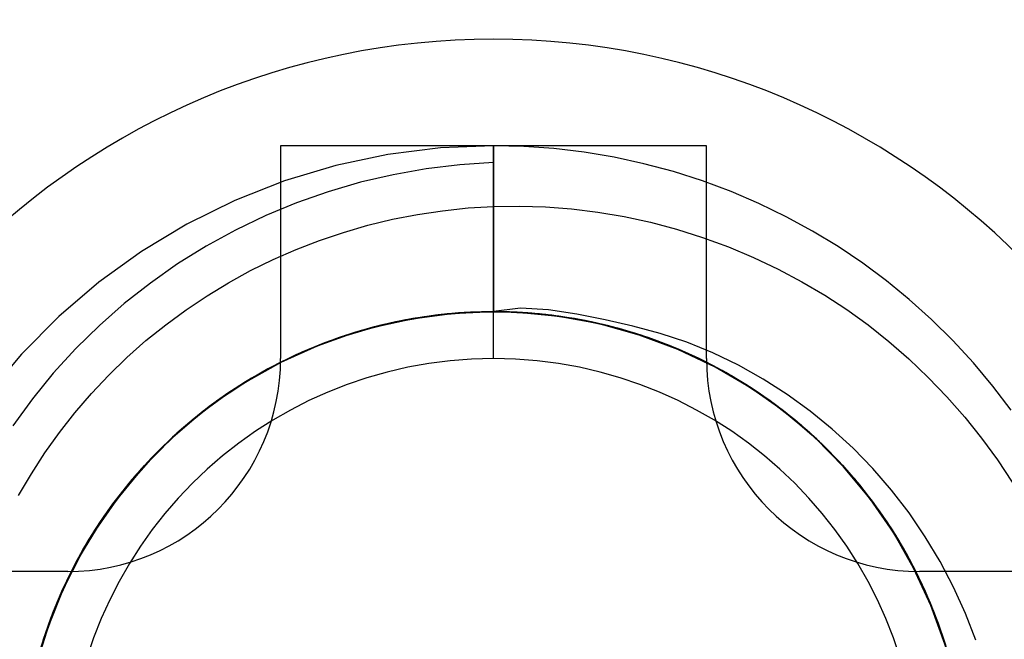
# Model space of a CAD drawing. Header units: millimetres. Extents: x -93 to 0, y 0 to 191.
# Tile 99 of 150: x -85.51 to -83.2, y 180.84 to 182.3. Entities that reach past the tile are written whole.
import ezdxf

# ---------------------------------------------------------------- set-up
doc = ezdxf.new("R2010")
doc.units = ezdxf.units.MM
doc.layers.add('MAIN-1', color=7, linetype='Continuous')
doc.layers.add('MAIN-2', color=7, linetype='Continuous')

msp = doc.modelspace()

# ---------------------------------------------------------------- linework, layer by layer
at = {"layer": 'MAIN-1'}
for start, end in [(90, 270), (270, 90)]:
    msp.add_arc((-84.4005, 180.5), 1.75, start, end, dxfattribs=at)
at = {"layer": 'MAIN-2'}
for p, q in [((-84.4005, 182.25), (-84.4005, 182.25)), ((-83.9005, 182), (-84.9005, 182)), ((-84.9005, 182), (-84.9005, 182)), ((-84.9005, 182), (-84.9005, 181.5)), ((-84.4005, 182), (-84.5249, 181.9948)), ((-84.4005, 182), (-84.4005, 182)), ((-84.4005, 182), (-84.4005, 182)), ((-84.4005, 182), (-84.4005, 182)), ((-84.4005, 182), (-84.4005, 182)), ((-84.4005, 182), (-84.4005, 181.9603)), ((-84.4005, 181.6103), (-84.4005, 182)), ((-84.4005, 182), (-84.4005, 181.6102)), ((-84.4005, 182), (-84.4005, 181.6103)), ((-84.4005, 182), (-84.4005, 181.6103)), ((-84.4005, 182), (-84.4005, 182)), ((-84.4005, 182), (-84.4005, 182)), ((-84.4005, 182), (-84.4005, 181.61)), ((-84.4005, 182), (-84.4005, 182)), ((-84.4005, 182), (-84.4005, 182)), ((-84.3295, 181.9983), (-84.4005, 182)), ((-84.4005, 181.61), (-84.4005, 182)), ((-84.4005, 181.6103), (-84.4005, 182)), ((-84.4005, 182), (-84.4005, 182)), ((-84.4005, 182), (-84.4005, 182)), ((-84.4005, 181.6102), (-84.4005, 182)), ((-84.4005, 182), (-84.4005, 182)), ((-84.4005, 182), (-84.4005, 182)), ((-84.4005, 182), (-84.4005, 182)), ((-84.4005, 182), (-84.4005, 182)), ((-84.4005, 182), (-84.4005, 182)), ((-84.4005, 182), (-84.4005, 182)), ((-84.2586, 181.9933), (-84.3295, 181.9983)), ((-83.9005, 181.5), (-83.9005, 182)), ((-83.9005, 182), (-83.9005, 182)), ((-84.6487, 181.9793), (-84.7712, 181.9535)), ((-84.5249, 181.9948), (-84.6487, 181.9793)), ((-84.1878, 181.9848), (-84.2586, 181.9933)), ((-84.1174, 181.973), (-84.1878, 181.9848)), ((-84.0475, 181.9579), (-84.1174, 181.973)), ((-84.7712, 181.9535), (-84.8913, 181.9174)), ((-84.4798, 181.9551), (-84.5585, 181.9456)), ((-84.4005, 181.9603), (-84.4798, 181.9551)), ((-83.9782, 181.9393), (-84.0475, 181.9579)), ((-84.6364, 181.9319), (-84.7132, 181.9141)), ((-84.5585, 181.9456), (-84.6364, 181.9319)), ((-83.91, 181.9175), (-83.9782, 181.9393)), ((-84.8913, 181.9174), (-85.0081, 181.8714)), ((-84.7132, 181.9141), (-84.7888, 181.8921)), ((-83.8429, 181.8925), (-83.91, 181.9175)), ((-84.7888, 181.8921), (-84.8629, 181.8661)), ((-83.7773, 181.8643), (-83.8429, 181.8925)), ((-85.0081, 181.8714), (-85.1204, 181.8159)), ((-84.8629, 181.8661), (-84.9356, 181.8359)), ((-84.4605, 181.8538), (-84.4005, 181.8573)), ((-84.4005, 181.8573), (-84.3399, 181.8582)), ((-84.4005, 181.5), (-84.4005, 181.8573)), ((-84.3399, 181.8582), (-84.2789, 181.8563)), ((-83.7133, 181.8332), (-83.7773, 181.8643)), ((-84.9356, 181.8359), (-85.0067, 181.8018)), ((-84.638, 181.8272), (-84.5794, 181.8387)), ((-84.5794, 181.8387), (-84.5202, 181.8475)), ((-84.5202, 181.8475), (-84.4605, 181.8538)), ((-84.2789, 181.8563), (-84.2174, 181.8516)), ((-84.2174, 181.8516), (-84.1557, 181.8441)), ((-84.1557, 181.8441), (-84.0939, 181.8336)), ((-84.0939, 181.8336), (-84.0322, 181.8203)), ((-85.1204, 181.8159), (-85.2269, 181.7519)), ((-84.753, 181.7966), (-84.6959, 181.8131)), ((-84.6959, 181.8131), (-84.638, 181.8272)), ((-84.0322, 181.8203), (-83.9707, 181.804)), ((-83.6513, 181.7994), (-83.7133, 181.8332)), ((-85.0067, 181.8018), (-85.0757, 181.7639)), ((-84.8092, 181.7776), (-84.753, 181.7966)), ((-83.9707, 181.804), (-83.9096, 181.7847)), ((-83.5914, 181.7631), (-83.6513, 181.7994)), ((-84.8643, 181.7563), (-84.8092, 181.7776)), ((-83.9096, 181.7847), (-83.8492, 181.7625)), ((-85.2269, 181.7519), (-85.3273, 181.6795)), ((-85.0757, 181.7639), (-85.1424, 181.7224)), ((-84.9182, 181.7326), (-84.8643, 181.7563)), ((-83.8492, 181.7625), (-83.79, 181.7376)), ((-83.5337, 181.7244), (-83.5914, 181.7631)), ((-85.1424, 181.7224), (-85.2064, 181.6776)), ((-84.9709, 181.7067), (-84.9182, 181.7326)), ((-83.79, 181.7376), (-83.7322, 181.7102)), ((-83.4781, 181.6831), (-83.5337, 181.7244)), ((-85.0225, 181.6784), (-84.9709, 181.7067)), ((-83.7322, 181.7102), (-83.6765, 181.6807)), ((-85.3273, 181.6795), (-85.4215, 181.5989)), ((-85.2064, 181.6776), (-85.2677, 181.6294)), ((-85.073, 181.6478), (-85.0225, 181.6784)), ((-83.6765, 181.6807), (-83.6229, 181.649)), ((-83.4245, 181.6391), (-83.4781, 181.6831)), ((-83.6229, 181.649), (-83.5713, 181.6152)), ((-85.2677, 181.6294), (-85.3261, 181.578)), ((-85.1223, 181.6148), (-85.073, 181.6478)), ((-83.3725, 181.5922), (-83.4245, 181.6391)), ((-85.1703, 181.5796), (-85.1223, 181.6148)), ((-84.5305, 181.6026), (-84.5982, 181.5925)), ((-84.4975, 181.6055), (-84.5916, 181.5929)), ((-84.5213, 181.6036), (-84.5899, 181.5939)), ((-84.5137, 181.6044), (-84.5823, 181.5953)), ((-84.5773, 181.5961), (-84.5232, 181.6034)), ((-84.5232, 181.6034), (-84.5773, 181.5961)), ((-84.5636, 181.5982), (-84.5094, 181.6049)), ((-84.5094, 181.6049), (-84.5636, 181.5982)), ((-84.5504, 181.6001), (-84.496, 181.6061)), ((-84.496, 181.6061), (-84.5504, 181.6001)), ((-84.4696, 181.6081), (-84.5386, 181.6016)), ((-84.442, 181.6095), (-84.5384, 181.6015)), ((-84.5369, 181.6018), (-84.4828, 181.6072)), ((-84.4828, 181.6072), (-84.5369, 181.6018)), ((-84.4621, 181.6085), (-84.5305, 181.6026)), ((-84.5232, 181.6034), (-84.4687, 181.6081)), ((-84.4687, 181.6081), (-84.5232, 181.6034)), ((-84.4527, 181.6091), (-84.5213, 181.6036)), ((-84.4446, 181.6093), (-84.5137, 181.6044)), ((-84.5094, 181.6049), (-84.455, 181.6089)), ((-84.455, 181.6089), (-84.5094, 181.6049)), ((-84.4005, 181.61), (-84.4975, 181.6055)), ((-84.496, 181.6061), (-84.4415, 181.6095)), ((-84.4415, 181.6095), (-84.496, 181.6061)), ((-84.4828, 181.6072), (-84.4285, 181.6099)), ((-84.4285, 181.6099), (-84.4828, 181.6072)), ((-84.4005, 181.6102), (-84.4696, 181.6081)), ((-84.4687, 181.6081), (-84.4141, 181.6102)), ((-84.4141, 181.6102), (-84.4687, 181.6081)), ((-84.3928, 181.6102), (-84.4621, 181.6085)), ((-84.455, 181.6089), (-84.4005, 181.6103)), ((-84.4005, 181.6103), (-84.455, 181.6089)), ((-84.3843, 181.6102), (-84.4527, 181.6091)), ((-84.3752, 181.6099), (-84.4446, 181.6093)), ((-84.3448, 181.6087), (-84.442, 181.6095)), ((-84.4415, 181.6095), (-84.3869, 181.6102)), ((-84.3869, 181.6102), (-84.4415, 181.6095)), ((-84.4285, 181.6099), (-84.3741, 181.61)), ((-84.3741, 181.6099), (-84.4285, 181.6099)), ((-84.4141, 181.6102), (-84.3595, 181.6095)), ((-84.3595, 181.6095), (-84.4141, 181.6102)), ((-84.337, 181.6184), (-84.4005, 181.6103)), ((-84.3986, 181.6105), (-84.4005, 181.6103)), ((-84.4005, 181.6102), (-84.3467, 181.6097)), ((-84.3467, 181.6088), (-84.4005, 181.61)), ((-84.3967, 181.6105), (-84.3986, 181.6105)), ((-84.3947, 181.6104), (-84.3967, 181.6105)), ((-84.3926, 181.6102), (-84.3947, 181.6104)), ((-84.3235, 181.6075), (-84.3928, 181.6102)), ((-84.3904, 181.6101), (-84.3926, 181.6102)), ((-84.388, 181.6101), (-84.3904, 181.6101)), ((-84.3854, 181.61), (-84.388, 181.6101)), ((-84.3869, 181.6102), (-84.3323, 181.6082)), ((-84.3323, 181.6081), (-84.3869, 181.6102)), ((-84.3827, 181.6101), (-84.3854, 181.61)), ((-84.3157, 181.607), (-84.3843, 181.6102)), ((-84.3798, 181.6101), (-84.3827, 181.6101)), ((-84.3767, 181.61), (-84.3798, 181.6101)), ((-84.3735, 181.61), (-84.3767, 181.61)), ((-84.3063, 181.6063), (-84.3752, 181.6099)), ((-84.3741, 181.61), (-84.3198, 181.6073)), ((-84.3198, 181.6073), (-84.3741, 181.6099)), ((-84.3701, 181.6099), (-84.3735, 181.61)), ((-84.3666, 181.6098), (-84.3701, 181.6099)), ((-84.3629, 181.6096), (-84.3666, 181.6098)), ((-84.3589, 181.6094), (-84.3629, 181.6096)), ((-84.3595, 181.6095), (-84.305, 181.6061)), ((-84.305, 181.6061), (-84.3595, 181.6095)), ((-84.3547, 181.6093), (-84.3589, 181.6094)), ((-84.3502, 181.609), (-84.3547, 181.6093)), ((-84.3454, 181.6088), (-84.3502, 181.609)), ((-84.3467, 181.6097), (-84.2929, 181.605)), ((-84.2929, 181.6049), (-84.3467, 181.6088)), ((-84.3404, 181.6085), (-84.3454, 181.6088)), ((-84.2479, 181.5993), (-84.3448, 181.6087)), ((-84.3351, 181.6082), (-84.3404, 181.6085)), ((-84.2713, 181.6148), (-84.337, 181.6184)), ((-84.3295, 181.6079), (-84.3351, 181.6082)), ((-84.3323, 181.6082), (-84.278, 181.6035)), ((-84.278, 181.6034), (-84.3323, 181.6081)), ((-84.3237, 181.6075), (-84.3295, 181.6079)), ((-84.3175, 181.6071), (-84.3237, 181.6075)), ((-84.2546, 181.6006), (-84.3235, 181.6075)), ((-84.3198, 181.6073), (-84.2657, 181.602)), ((-84.2657, 181.602), (-84.3198, 181.6073)), ((-84.311, 181.6066), (-84.3175, 181.6071)), ((-84.247, 181.5996), (-84.3157, 181.607)), ((-84.3041, 181.606), (-84.311, 181.6066)), ((-84.2382, 181.5984), (-84.3063, 181.6063)), ((-84.305, 181.6061), (-84.2507, 181.6001)), ((-84.2507, 181.6001), (-84.305, 181.6061)), ((-84.2969, 181.6054), (-84.3041, 181.606)), ((-84.2892, 181.6046), (-84.2969, 181.6054)), ((-84.2929, 181.605), (-84.2392, 181.5982)), ((-84.2392, 181.5984), (-84.2929, 181.6049)), ((-84.2811, 181.6038), (-84.2892, 181.6046)), ((-84.2726, 181.6028), (-84.2811, 181.6038)), ((-84.278, 181.6035), (-84.224, 181.5961)), ((-84.224, 181.5961), (-84.278, 181.6034)), ((-84.2636, 181.6017), (-84.2726, 181.6028)), ((-84.2049, 181.6042), (-84.2713, 181.6148)), ((-84.1388, 181.591), (-84.2049, 181.6042)), ((-83.5713, 181.6152), (-83.5213, 181.579)), ((-85.4215, 181.5989), (-85.5092, 181.5103)), ((-85.2167, 181.5422), (-85.1703, 181.5796)), ((-84.6331, 181.5852), (-84.7252, 181.561)), ((-84.6578, 181.58), (-84.7247, 181.5618)), ((-84.6497, 181.582), (-84.7159, 181.5645)), ((-84.711, 181.5659), (-84.658, 181.58)), ((-84.658, 181.58), (-84.711, 181.5659)), ((-84.697, 181.5699), (-84.6442, 181.5832)), ((-84.6442, 181.5832), (-84.697, 181.5699)), ((-84.6836, 181.5736), (-84.6309, 181.5861)), ((-84.6309, 181.5861), (-84.6836, 181.5735)), ((-84.5916, 181.5929), (-84.6819, 181.5734)), ((-84.6071, 181.5908), (-84.6744, 181.5759)), ((-84.6705, 181.5769), (-84.6173, 181.5889)), ((-84.6173, 181.5889), (-84.6705, 181.5769)), ((-84.5982, 181.5925), (-84.6654, 181.5782)), ((-84.658, 181.58), (-84.6044, 181.5914)), ((-84.6044, 181.5914), (-84.658, 181.58)), ((-84.5899, 181.5939), (-84.6578, 181.58)), ((-84.5823, 181.5953), (-84.6497, 181.582)), ((-84.6442, 181.5832), (-84.5908, 181.5938)), ((-84.5908, 181.5938), (-84.6442, 181.5832)), ((-84.5384, 181.6015), (-84.6331, 181.5852)), ((-84.6309, 181.5861), (-84.5773, 181.5961)), ((-84.5773, 181.5961), (-84.6309, 181.5861)), ((-84.6173, 181.5889), (-84.5636, 181.5982)), ((-84.5636, 181.5982), (-84.6173, 181.5889)), ((-84.5386, 181.6016), (-84.6071, 181.5908)), ((-84.6044, 181.5914), (-84.5504, 181.6001)), ((-84.5504, 181.6001), (-84.6044, 181.5914)), ((-84.5908, 181.5938), (-84.5369, 181.6018)), ((-84.5369, 181.6018), (-84.5908, 181.5938)), ((-84.2657, 181.602), (-84.2119, 181.5941)), ((-84.2119, 181.5941), (-84.2657, 181.602)), ((-84.2542, 181.6005), (-84.2636, 181.6017)), ((-84.1865, 181.5895), (-84.2546, 181.6006)), ((-84.2442, 181.5992), (-84.2542, 181.6005)), ((-84.2507, 181.6001), (-84.1967, 181.5914)), ((-84.1968, 181.5914), (-84.2507, 181.6001)), ((-84.1522, 181.5814), (-84.2479, 181.5993)), ((-84.1787, 181.5878), (-84.247, 181.5996)), ((-84.2337, 181.5976), (-84.2442, 181.5992)), ((-84.1859, 181.5893), (-84.2392, 181.5984)), ((-84.2392, 181.5982), (-84.1859, 181.5893)), ((-84.1708, 181.5862), (-84.2382, 181.5984)), ((-84.2226, 181.5959), (-84.2337, 181.5976)), ((-84.224, 181.5961), (-84.1707, 181.5862)), ((-84.1707, 181.5862), (-84.224, 181.5961)), ((-84.2108, 181.5939), (-84.2226, 181.5959)), ((-84.2119, 181.5941), (-84.1586, 181.5836)), ((-84.1586, 181.5836), (-84.2119, 181.5941)), ((-84.1984, 181.5917), (-84.2108, 181.5939)), ((-84.1854, 181.5892), (-84.1984, 181.5917)), ((-84.1433, 181.58), (-84.1968, 181.5914)), ((-84.1967, 181.5914), (-84.1433, 181.58)), ((-84.1197, 181.5742), (-84.1865, 181.5895)), ((-84.1859, 181.5893), (-84.1329, 181.5776)), ((-84.1329, 181.5775), (-84.1859, 181.5893)), ((-84.1715, 181.5864), (-84.1854, 181.5892)), ((-84.1112, 181.5719), (-84.1787, 181.5878)), ((-84.1569, 181.5832), (-84.1715, 181.5864)), ((-84.1039, 181.5699), (-84.1708, 181.5862)), ((-84.1707, 181.5862), (-84.1182, 181.5738)), ((-84.1182, 181.5738), (-84.1707, 181.5862)), ((-84.1586, 181.5836), (-84.1059, 181.5704)), ((-84.1059, 181.5704), (-84.1586, 181.5836)), ((-84.1415, 181.5796), (-84.1569, 181.5832)), ((-84.0586, 181.5554), (-84.1522, 181.5814)), ((-84.1433, 181.58), (-84.0905, 181.5661)), ((-84.0905, 181.5661), (-84.1433, 181.58)), ((-84.1251, 181.5756), (-84.1415, 181.5796)), ((-84.0736, 181.5764), (-84.1388, 181.591)), ((-83.3222, 181.5424), (-83.3725, 181.5922)), ((-85.3261, 181.578), (-85.3817, 181.5234)), ((-84.7252, 181.561), (-84.8144, 181.5293)), ((-84.7404, 181.557), (-84.805, 181.534)), ((-84.732, 181.5596), (-84.7975, 181.5368)), ((-84.7247, 181.5618), (-84.7899, 181.5397)), ((-84.7863, 181.5411), (-84.7354, 181.5585)), ((-84.7354, 181.5585), (-84.7863, 181.5411)), ((-84.7159, 181.5645), (-84.7812, 181.5429)), ((-84.7748, 181.5453), (-84.7231, 181.5624)), ((-84.7231, 181.5624), (-84.7748, 181.5453)), ((-84.6819, 181.5734), (-84.7685, 181.5471)), ((-84.7632, 181.5493), (-84.711, 181.5659)), ((-84.711, 181.5659), (-84.7632, 181.5493)), ((-84.7491, 181.5541), (-84.697, 181.5699)), ((-84.697, 181.5699), (-84.7491, 181.5541)), ((-84.6744, 181.5759), (-84.7404, 181.557)), ((-84.7354, 181.5585), (-84.6836, 181.5736)), ((-84.6836, 181.5735), (-84.7354, 181.5585)), ((-84.6654, 181.5782), (-84.732, 181.5596)), ((-84.7231, 181.5624), (-84.6705, 181.5769)), ((-84.6705, 181.5769), (-84.7231, 181.5624)), ((-84.1329, 181.5776), (-84.0805, 181.5632)), ((-84.0805, 181.5632), (-84.1329, 181.5775)), ((-84.1079, 181.571), (-84.1251, 181.5756)), ((-84.054, 181.5548), (-84.1197, 181.5742)), ((-84.1182, 181.5738), (-84.0667, 181.5589)), ((-84.0667, 181.5589), (-84.1182, 181.5738)), ((-84.0451, 181.5518), (-84.1112, 181.5719)), ((-84.0897, 181.5659), (-84.1079, 181.571)), ((-84.1059, 181.5704), (-84.0539, 181.5548)), ((-84.054, 181.5548), (-84.1059, 181.5704)), ((-84.0378, 181.5493), (-84.1039, 181.5699)), ((-84.0905, 181.5661), (-84.0385, 181.5496)), ((-84.0385, 181.5496), (-84.0905, 181.5661)), ((-84.0705, 181.5601), (-84.0897, 181.5659)), ((-84.0805, 181.5632), (-84.0288, 181.5462)), ((-84.0288, 181.5462), (-84.0805, 181.5632)), ((-84.0095, 181.5593), (-84.0736, 181.5764)), ((-84.0502, 181.5536), (-84.0705, 181.5601)), ((-84.0667, 181.5589), (-84.0162, 181.5416)), ((-84.0162, 181.5416), (-84.0667, 181.5589)), ((-83.9466, 181.5385), (-84.0095, 181.5593)), ((-83.5213, 181.579), (-83.4727, 181.5405)), ((-85.2614, 181.5026), (-85.2167, 181.5422)), ((-84.805, 181.534), (-84.8683, 181.5069)), ((-84.7975, 181.5368), (-84.8614, 181.51)), ((-84.7899, 181.5397), (-84.8533, 181.5138)), ((-84.7685, 181.5471), (-84.8522, 181.5141)), ((-84.8507, 181.5149), (-84.8004, 181.5357)), ((-84.8004, 181.5357), (-84.8507, 181.5149)), ((-84.7812, 181.5429), (-84.8454, 181.5172)), ((-84.8361, 181.5212), (-84.7863, 181.5411)), ((-84.7863, 181.5411), (-84.8361, 181.5212)), ((-84.8256, 181.5256), (-84.7748, 181.5453)), ((-84.7748, 181.5453), (-84.8256, 181.5256)), ((-84.8145, 181.5302), (-84.7632, 181.5493)), ((-84.7632, 181.5493), (-84.8145, 181.5302)), ((-84.8004, 181.5357), (-84.7491, 181.5541)), ((-84.7491, 181.5541), (-84.8004, 181.5357)), ((-83.9677, 181.5216), (-84.0586, 181.5554)), ((-83.9892, 181.5312), (-84.054, 181.5548)), ((-84.0028, 181.5366), (-84.054, 181.5548)), ((-84.0539, 181.5548), (-84.0028, 181.5366)), ((-84.0287, 181.5462), (-84.0502, 181.5536)), ((-83.9808, 181.5279), (-84.0451, 181.5518)), ((-84.0385, 181.5496), (-83.9874, 181.5305)), ((-83.9874, 181.5305), (-84.0385, 181.5496)), ((-83.9729, 181.5246), (-84.0378, 181.5493)), ((-84.0288, 181.5462), (-83.978, 181.5267)), ((-83.978, 181.5267), (-84.0288, 181.5462)), ((-84.0061, 181.5379), (-84.0287, 181.5462)), ((-84.0162, 181.5416), (-83.9666, 181.522)), ((-83.9666, 181.522), (-84.0162, 181.5416)), ((-83.9822, 181.5284), (-84.0061, 181.5379)), ((-84.0028, 181.5366), (-83.9526, 181.5159)), ((-83.9526, 181.5159), (-84.0028, 181.5366)), ((-83.8853, 181.5135), (-83.9466, 181.5385)), ((-83.4727, 181.5405), (-83.4255, 181.4994)), ((-83.2739, 181.4901), (-83.3222, 181.5424)), ((-85.5092, 181.5103), (-85.5893, 181.4148)), ((-85.3817, 181.5234), (-85.4342, 181.4657)), ((-84.8522, 181.5141), (-84.9332, 181.4741)), ((-84.8614, 181.51), (-84.9233, 181.4795)), ((-84.8533, 181.5138), (-84.915, 181.4839)), ((-84.8454, 181.5172), (-84.9081, 181.4874)), ((-84.8144, 181.5293), (-84.9002, 181.4906)), ((-84.9, 181.4916), (-84.8507, 181.5149)), ((-84.8507, 181.5149), (-84.9, 181.4916)), ((-84.8849, 181.499), (-84.8361, 181.5212)), ((-84.8361, 181.5212), (-84.8849, 181.499)), ((-84.8754, 181.5035), (-84.8256, 181.5256)), ((-84.8256, 181.5256), (-84.8754, 181.5035)), ((-84.8646, 181.5086), (-84.8145, 181.5302)), ((-84.8145, 181.5302), (-84.8646, 181.5086)), ((-83.9256, 181.5035), (-83.9892, 181.5312)), ((-83.9874, 181.5305), (-83.9375, 181.5091)), ((-83.9375, 181.5091), (-83.9874, 181.5305)), ((-83.9569, 181.5178), (-83.9822, 181.5284)), ((-83.9182, 181.5001), (-83.9808, 181.5279)), ((-83.978, 181.5267), (-83.9281, 181.5047)), ((-83.9281, 181.5047), (-83.978, 181.5267)), ((-83.9099, 181.496), (-83.9729, 181.5246)), ((-83.8803, 181.4802), (-83.9677, 181.5216)), ((-83.9666, 181.522), (-83.9181, 181.5)), ((-83.9181, 181.5), (-83.9666, 181.522)), ((-83.9302, 181.5057), (-83.9569, 181.5178)), ((-83.9526, 181.5159), (-83.9035, 181.4928)), ((-83.9035, 181.4928), (-83.9526, 181.5159)), ((-83.8255, 181.4844), (-83.8853, 181.5135)), ((-85.3042, 181.4611), (-85.2614, 181.5026)), ((-84.9002, 181.4906), (-84.9823, 181.445)), ((-84.9081, 181.4874), (-84.9687, 181.4538)), ((-84.948, 181.4659), (-84.9, 181.4916)), ((-84.9, 181.4916), (-84.948, 181.4659)), ((-84.9326, 181.4744), (-84.8849, 181.499)), ((-84.8849, 181.499), (-84.9326, 181.4744)), ((-84.8683, 181.5069), (-84.9302, 181.4757)), ((-84.924, 181.4791), (-84.8754, 181.5035)), ((-84.8754, 181.5035), (-84.9239, 181.479)), ((-84.9135, 181.4846), (-84.8646, 181.5086)), ((-84.8646, 181.5086), (-84.9135, 181.4846)), ((-84.9005, 181.5), (-84.9005, 181.5)), ((-83.9375, 181.5091), (-83.8888, 181.4853)), ((-83.8888, 181.4853), (-83.9375, 181.5091)), ((-83.9021, 181.4921), (-83.9302, 181.5057)), ((-83.9281, 181.5047), (-83.8794, 181.4803)), ((-83.8794, 181.4803), (-83.9281, 181.5047)), ((-83.8639, 181.4719), (-83.9256, 181.5035)), ((-83.8572, 181.4682), (-83.9182, 181.5001)), ((-83.9181, 181.5), (-83.8706, 181.4756)), ((-83.8706, 181.4756), (-83.9181, 181.5)), ((-83.8491, 181.4637), (-83.9099, 181.496)), ((-83.9035, 181.4928), (-83.8555, 181.4673)), ((-83.8555, 181.4673), (-83.9035, 181.4928)), ((-83.8724, 181.4765), (-83.9021, 181.4921)), ((-83.9005, 181.5), (-83.9005, 181.5)), ((-83.4255, 181.4994), (-83.3799, 181.456)), ((-83.2281, 181.4355), (-83.2739, 181.4901)), ((-85.4342, 181.4657), (-85.4835, 181.4053)), ((-84.9332, 181.4741), (-85.0117, 181.4267)), ((-84.9947, 181.4379), (-84.948, 181.4659)), ((-84.948, 181.4659), (-84.9947, 181.4379)), ((-84.9302, 181.4757), (-84.9901, 181.4407)), ((-84.9233, 181.4795), (-84.9828, 181.4453)), ((-84.9791, 181.4476), (-84.9326, 181.4744)), ((-84.9326, 181.4744), (-84.9791, 181.4476)), ((-84.915, 181.4839), (-84.9751, 181.4499)), ((-84.9711, 181.4523), (-84.924, 181.4791)), ((-84.9239, 181.479), (-84.9711, 181.4523)), ((-84.9611, 181.4583), (-84.9135, 181.4846)), ((-84.9135, 181.4846), (-84.9611, 181.4583)), ((-83.8888, 181.4853), (-83.8415, 181.4592)), ((-83.8415, 181.4592), (-83.8888, 181.4853)), ((-83.7969, 181.4316), (-83.8803, 181.4802)), ((-83.8794, 181.4803), (-83.8321, 181.4536)), ((-83.8321, 181.4536), (-83.8794, 181.4803)), ((-83.8411, 181.459), (-83.8724, 181.4765)), ((-83.8706, 181.4756), (-83.8242, 181.449)), ((-83.8242, 181.449), (-83.8706, 181.4756)), ((-83.8044, 181.4366), (-83.8639, 181.4719)), ((-83.798, 181.4325), (-83.8572, 181.4682)), ((-83.8555, 181.4673), (-83.8088, 181.4394)), ((-83.8088, 181.4394), (-83.8555, 181.4673)), ((-83.7674, 181.4516), (-83.8255, 181.4844)), ((-85.3449, 181.4178), (-85.3042, 181.4611)), ((-84.9823, 181.445), (-85.0601, 181.3927)), ((-84.9901, 181.4407), (-85.0476, 181.4022)), ((-84.9828, 181.4453), (-85.04, 181.4076)), ((-84.9751, 181.4499), (-85.0333, 181.4122)), ((-84.9687, 181.4538), (-85.0268, 181.4167)), ((-85.0242, 181.4185), (-84.9791, 181.4476)), ((-84.9791, 181.4476), (-85.0242, 181.4185)), ((-85.0168, 181.4235), (-84.9711, 181.4523)), ((-84.9711, 181.4523), (-85.0168, 181.4234)), ((-85.0071, 181.4299), (-84.9611, 181.4583)), ((-84.9611, 181.4583), (-85.0071, 181.4299)), ((-83.7907, 181.4279), (-83.8491, 181.4637)), ((-83.8415, 181.4592), (-83.7956, 181.431)), ((-83.7956, 181.431), (-83.8415, 181.4592)), ((-83.8081, 181.4389), (-83.8411, 181.459)), ((-83.8321, 181.4536), (-83.7862, 181.4248)), ((-83.7862, 181.4248), (-83.8321, 181.4536)), ((-83.8242, 181.449), (-83.7791, 181.4201)), ((-83.7791, 181.4201), (-83.8242, 181.449)), ((-83.7112, 181.4156), (-83.7674, 181.4516)), ((-83.3799, 181.456), (-83.3361, 181.4104)), ((-85.3835, 181.3729), (-85.3449, 181.4178)), ((-85.0117, 181.4267), (-85.0874, 181.3717)), ((-85.068, 181.3872), (-85.0242, 181.4185)), ((-85.0242, 181.4185), (-85.068, 181.3872)), ((-85.0609, 181.3926), (-85.0168, 181.4235)), ((-85.0168, 181.4234), (-85.0608, 181.3925)), ((-85.0516, 181.3993), (-85.0071, 181.4299)), ((-85.0071, 181.4299), (-85.0516, 181.3993)), ((-85.0399, 181.4076), (-84.9947, 181.4379)), ((-84.9947, 181.4379), (-85.0399, 181.4076)), ((-83.8088, 181.4394), (-83.7635, 181.4093)), ((-83.7635, 181.4093), (-83.8088, 181.4394)), ((-83.7734, 181.4162), (-83.8081, 181.4389)), ((-83.7475, 181.3979), (-83.8044, 181.4366)), ((-83.7409, 181.393), (-83.798, 181.4325)), ((-83.7184, 181.3759), (-83.7969, 181.4316)), ((-83.7956, 181.431), (-83.7512, 181.4007)), ((-83.7512, 181.4007), (-83.7956, 181.431)), ((-83.7346, 181.3884), (-83.7907, 181.4279)), ((-83.7862, 181.4248), (-83.7419, 181.3938)), ((-83.7419, 181.3938), (-83.7862, 181.4248)), ((-83.7791, 181.4201), (-83.7354, 181.389)), ((-83.7354, 181.389), (-83.7791, 181.4201)), ((-83.1851, 181.3791), (-83.2281, 181.4355)), ((-85.4835, 181.4053), (-85.5293, 181.3425)), ((-85.0476, 181.4022), (-85.1022, 181.3604)), ((-85.04, 181.4076), (-85.095, 181.3662)), ((-85.0945, 181.3667), (-85.0516, 181.3993)), ((-85.0516, 181.3993), (-85.0945, 181.3667)), ((-85.0333, 181.4122), (-85.089, 181.3709)), ((-85.0835, 181.3753), (-85.0399, 181.4076)), ((-85.0399, 181.4076), (-85.0835, 181.3753)), ((-85.0268, 181.4167), (-85.0823, 181.3763)), ((-83.737, 181.3902), (-83.7734, 181.4162)), ((-83.7635, 181.4093), (-83.7197, 181.377)), ((-83.7198, 181.377), (-83.7635, 181.4093)), ((-83.7512, 181.4007), (-83.7084, 181.3682)), ((-83.7084, 181.3682), (-83.7512, 181.4007)), ((-83.6934, 181.356), (-83.7475, 181.3979)), ((-83.6571, 181.3765), (-83.7112, 181.4156)), ((-83.3361, 181.4104), (-83.2943, 181.3627)), ((-85.4198, 181.3267), (-85.3835, 181.3729)), ((-85.0874, 181.3717), (-85.1591, 181.3097)), ((-85.0823, 181.3763), (-85.135, 181.3326)), ((-85.0601, 181.3927), (-85.1332, 181.3341)), ((-85.1254, 181.3409), (-85.0835, 181.3753)), ((-85.0835, 181.3753), (-85.1254, 181.3409)), ((-85.1101, 181.3539), (-85.068, 181.3872)), ((-85.068, 181.3872), (-85.1101, 181.3539)), ((-85.1032, 181.3596), (-85.0609, 181.3926)), ((-85.0608, 181.3925), (-85.1032, 181.3596)), ((-83.7419, 181.3938), (-83.6993, 181.3609)), ((-83.6993, 181.3609), (-83.7419, 181.3938)), ((-83.6865, 181.3502), (-83.7409, 181.393)), ((-83.6988, 181.3604), (-83.737, 181.3902)), ((-83.7354, 181.389), (-83.6932, 181.3558)), ((-83.6932, 181.3558), (-83.7354, 181.389)), ((-83.6807, 181.3453), (-83.7346, 181.3884)), ((-83.6777, 181.3427), (-83.7198, 181.377)), ((-83.7197, 181.377), (-83.6777, 181.3427)), ((-83.6452, 181.3136), (-83.7184, 181.3759)), ((-83.6054, 181.3345), (-83.6571, 181.3765)), ((-85.1022, 181.3604), (-85.154, 181.3155)), ((-85.1506, 181.3185), (-85.1101, 181.3539)), ((-85.1101, 181.3539), (-85.1506, 181.3185)), ((-85.095, 181.3662), (-85.1476, 181.3212)), ((-85.1439, 181.3247), (-85.1032, 181.3596)), ((-85.1032, 181.3596), (-85.1439, 181.3247)), ((-85.089, 181.3709), (-85.1419, 181.3264)), ((-85.1358, 181.3319), (-85.0945, 181.3667)), ((-85.0945, 181.3667), (-85.1358, 181.3319)), ((-83.7084, 181.3682), (-83.6671, 181.3336)), ((-83.6671, 181.3336), (-83.7084, 181.3682)), ((-83.6993, 181.3609), (-83.6583, 181.3258)), ((-83.6583, 181.3258), (-83.6993, 181.3609)), ((-83.659, 181.3264), (-83.6988, 181.3604)), ((-83.6418, 181.3105), (-83.6934, 181.356)), ((-83.6932, 181.3558), (-83.6525, 181.3205)), ((-83.6525, 181.3204), (-83.6932, 181.3558)), ((-83.6351, 181.3043), (-83.6865, 181.3502)), ((-83.2943, 181.3627), (-83.2547, 181.3131)), ((-85.4539, 181.279), (-85.4198, 181.3267)), ((-85.1332, 181.3341), (-85.2009, 181.2695)), ((-85.1419, 181.3264), (-85.1916, 181.2791)), ((-85.135, 181.3326), (-85.1853, 181.2853)), ((-85.1753, 181.2952), (-85.1358, 181.3319)), ((-85.1358, 181.3319), (-85.1753, 181.2952)), ((-85.1655, 181.3047), (-85.1254, 181.3409)), ((-85.1254, 181.3409), (-85.1655, 181.3047)), ((-83.6293, 181.2987), (-83.6807, 181.3453)), ((-83.6777, 181.3427), (-83.6373, 181.3064)), ((-83.6373, 181.3064), (-83.6777, 181.3427)), ((-83.6671, 181.3336), (-83.6274, 181.2969)), ((-83.6275, 181.2969), (-83.6671, 181.3336)), ((-83.6176, 181.2872), (-83.659, 181.3264)), ((-83.6583, 181.3258), (-83.619, 181.2887)), ((-83.6191, 181.2887), (-83.6583, 181.3258)), ((-83.5562, 181.2895), (-83.6054, 181.3345)), ((-85.1591, 181.3097), (-85.2255, 181.2416)), ((-85.2037, 181.2666), (-85.1655, 181.3047)), ((-85.1655, 181.3047), (-85.2037, 181.2666)), ((-85.154, 181.3155), (-85.2029, 181.2673)), ((-85.1476, 181.3212), (-85.1974, 181.2729)), ((-85.1893, 181.2812), (-85.1506, 181.3185)), ((-85.1506, 181.3185), (-85.1893, 181.2812)), ((-85.183, 181.2877), (-85.1439, 181.3247)), ((-85.1439, 181.3247), (-85.183, 181.2877)), ((-83.6525, 181.3205), (-83.6136, 181.2832)), ((-83.6136, 181.2832), (-83.6525, 181.3204)), ((-83.5778, 181.245), (-83.6452, 181.3136)), ((-83.5928, 181.2617), (-83.6418, 181.3105)), ((-83.6373, 181.3064), (-83.5989, 181.2682)), ((-83.5989, 181.2681), (-83.6373, 181.3064)), ((-83.5869, 181.2556), (-83.6351, 181.3043)), ((-83.2547, 181.3131), (-83.2174, 181.262)), ((-85.4858, 181.2297), (-85.4539, 181.279)), ((-85.1916, 181.2791), (-85.2381, 181.2288)), ((-85.1853, 181.2853), (-85.2328, 181.2348)), ((-85.2262, 181.2422), (-85.1893, 181.2812)), ((-85.1893, 181.2812), (-85.2262, 181.2422)), ((-85.2204, 181.2486), (-85.183, 181.2877)), ((-85.183, 181.2877), (-85.2204, 181.2486)), ((-85.2132, 181.2564), (-85.1753, 181.2952)), ((-85.1753, 181.2952), (-85.2132, 181.2564)), ((-83.581, 181.249), (-83.6293, 181.2987)), ((-83.5894, 181.2581), (-83.6275, 181.2969)), ((-83.6274, 181.2969), (-83.5894, 181.2581)), ((-83.5814, 181.2495), (-83.6191, 181.2887)), ((-83.619, 181.2887), (-83.5814, 181.2495)), ((-83.5745, 181.2419), (-83.6176, 181.2872)), ((-83.6136, 181.2832), (-83.5765, 181.2441)), ((-83.5765, 181.2441), (-83.6136, 181.2832)), ((-83.5097, 181.2417), (-83.5562, 181.2895)), ((-85.2009, 181.2695), (-85.2627, 181.1991)), ((-85.2029, 181.2673), (-85.2491, 181.2159)), ((-85.2491, 181.2158), (-85.2132, 181.2564)), ((-85.2132, 181.2564), (-85.2491, 181.2158)), ((-85.1974, 181.2729), (-85.2441, 181.2218)), ((-85.2399, 181.2267), (-85.2037, 181.2666)), ((-85.2037, 181.2666), (-85.2399, 181.2267)), ((-83.5989, 181.2682), (-83.5623, 181.2281)), ((-83.5623, 181.2281), (-83.5989, 181.2681)), ((-83.5468, 181.2098), (-83.5928, 181.2617)), ((-83.5894, 181.2581), (-83.5532, 181.2174)), ((-83.5532, 181.2174), (-83.5894, 181.2581)), ((-83.2174, 181.262), (-83.1826, 181.2097)), ((-85.2255, 181.2416), (-85.286, 181.1684)), ((-85.2328, 181.2348), (-85.277, 181.1814)), ((-85.2612, 181.2013), (-85.2262, 181.2422)), ((-85.2262, 181.2422), (-85.2612, 181.2013)), ((-85.256, 181.2076), (-85.2204, 181.2486)), ((-85.2204, 181.2486), (-85.256, 181.2076)), ((-83.5418, 181.2038), (-83.5869, 181.2556)), ((-83.5814, 181.2495), (-83.5456, 181.2083)), ((-83.5456, 181.2083), (-83.5814, 181.2495)), ((-83.536, 181.1966), (-83.581, 181.249)), ((-83.5165, 181.1707), (-83.5778, 181.245)), ((-83.5765, 181.2441), (-83.5413, 181.2032)), ((-83.5413, 181.2032), (-83.5765, 181.2441)), ((-83.5312, 181.1906), (-83.5745, 181.2419)), ((-83.466, 181.1911), (-83.5097, 181.2417)), ((-85.5156, 181.1786), (-85.4858, 181.2297)), ((-85.2491, 181.2159), (-85.2921, 181.1615)), ((-85.2441, 181.2218), (-85.2872, 181.1681)), ((-85.2831, 181.1735), (-85.2491, 181.2158)), ((-85.2491, 181.2158), (-85.2831, 181.1735)), ((-85.2381, 181.2288), (-85.2816, 181.1755)), ((-85.2742, 181.1851), (-85.2399, 181.2267)), ((-85.2399, 181.2267), (-85.2742, 181.1851)), ((-83.5623, 181.2281), (-83.5277, 181.1863)), ((-83.5277, 181.1862), (-83.5623, 181.2281)), ((-83.5532, 181.2174), (-83.519, 181.1749)), ((-83.519, 181.1749), (-83.5532, 181.2174)), ((-83.5042, 181.1551), (-83.5468, 181.2098)), ((-85.2627, 181.1991), (-85.3185, 181.1235)), ((-85.2941, 181.1589), (-85.2612, 181.2013)), ((-85.2612, 181.2013), (-85.2941, 181.1589)), ((-85.2897, 181.1647), (-85.256, 181.2076)), ((-85.256, 181.2076), (-85.2897, 181.1647)), ((-83.5456, 181.2083), (-83.5118, 181.1654)), ((-83.5118, 181.1654), (-83.5456, 181.2083)), ((-83.4998, 181.1491), (-83.5418, 181.2038)), ((-83.5413, 181.2032), (-83.5082, 181.1606)), ((-83.5082, 181.1606), (-83.5413, 181.2032)), ((-83.4945, 181.1418), (-83.536, 181.1966)), ((-83.4898, 181.1349), (-83.5312, 181.1906)), ((-83.425, 181.1378), (-83.466, 181.1911)), ((-85.286, 181.1684), (-85.3398, 181.0908)), ((-85.2872, 181.1681), (-85.3268, 181.1122)), ((-85.2816, 181.1755), (-85.322, 181.1193)), ((-85.3213, 181.1203), (-85.2897, 181.1647)), ((-85.2897, 181.1647), (-85.3212, 181.1203)), ((-85.277, 181.1814), (-85.3178, 181.1255)), ((-85.3149, 181.1297), (-85.2831, 181.1735)), ((-85.2831, 181.1735), (-85.3149, 181.1297)), ((-85.3065, 181.1418), (-85.2742, 181.1851)), ((-85.2742, 181.1851), (-85.3064, 181.1418)), ((-83.5277, 181.1863), (-83.4952, 181.1427)), ((-83.4952, 181.1427), (-83.5277, 181.1862)), ((-83.519, 181.1749), (-83.4869, 181.1308)), ((-83.4869, 181.1308), (-83.519, 181.1749)), ((-83.4618, 181.0914), (-83.5165, 181.1707)), ((-83.5118, 181.1654), (-83.4801, 181.1208)), ((-83.4801, 181.1208), (-83.5118, 181.1654)), ((-85.3366, 181.0969), (-85.3065, 181.1418)), ((-85.3064, 181.1418), (-85.3366, 181.0969)), ((-85.2921, 181.1615), (-85.3316, 181.1046)), ((-85.325, 181.1148), (-85.2941, 181.1589)), ((-85.2941, 181.1589), (-85.325, 181.1148)), ((-83.5082, 181.1606), (-83.4771, 181.1165)), ((-83.4771, 181.1165), (-83.5082, 181.1606)), ((-83.4651, 181.0982), (-83.5042, 181.1551)), ((-83.4611, 181.0917), (-83.4998, 181.1491)), ((-83.4952, 181.1427), (-83.4648, 181.0976)), ((-83.4648, 181.0976), (-83.4952, 181.1427)), ((-83.4567, 181.0847), (-83.4945, 181.1418)), ((-85.3185, 181.1235), (-85.368, 181.043)), ((-85.322, 181.1193), (-85.3588, 181.0605)), ((-85.3178, 181.1255), (-85.3548, 181.0675)), ((-85.3506, 181.0745), (-85.3213, 181.1203)), ((-85.3212, 181.1203), (-85.3506, 181.0745)), ((-85.3445, 181.0844), (-85.3149, 181.1297)), ((-85.3149, 181.1297), (-85.3445, 181.0844)), ((-83.4518, 181.0767), (-83.4898, 181.1349)), ((-83.4869, 181.1308), (-83.457, 181.0853)), ((-83.457, 181.0853), (-83.4869, 181.1308)), ((-83.4801, 181.1208), (-83.4507, 181.0749)), ((-83.4507, 181.0749), (-83.4801, 181.1208)), ((-83.3869, 181.0817), (-83.425, 181.1378)), ((-85.3316, 181.1046), (-85.3675, 181.0456)), ((-85.3646, 181.0505), (-85.3366, 181.0969)), ((-85.3366, 181.0969), (-85.3646, 181.0505)), ((-85.3268, 181.1122), (-85.3628, 181.0538)), ((-85.3537, 181.0693), (-85.325, 181.1148)), ((-85.325, 181.1148), (-85.3537, 181.0693)), ((-83.4771, 181.1165), (-83.4483, 181.0709)), ((-83.4483, 181.0709), (-83.4771, 181.1165)), ((-83.43, 181.0393), (-83.4651, 181.0982)), ((-83.4648, 181.0976), (-83.4366, 181.051)), ((-83.4367, 181.051), (-83.4648, 181.0976)), ((-85.3398, 181.0908), (-85.3867, 181.0094)), ((-85.3775, 181.0274), (-85.3506, 181.0745)), ((-85.3506, 181.0745), (-85.3775, 181.0274)), ((-85.3719, 181.0377), (-85.3445, 181.0844)), ((-85.3445, 181.0844), (-85.3719, 181.0377)), ((-83.4141, 181.0077), (-83.4618, 181.0914)), ((-83.426, 181.0318), (-83.4611, 181.0917)), ((-83.457, 181.0853), (-83.4294, 181.0383)), ((-83.4295, 181.0383), (-83.457, 181.0853)), ((-83.4223, 181.0252), (-83.4567, 181.0847)), ((-83.4179, 181.0169), (-83.4518, 181.0767)), ((-83.4507, 181.0749), (-83.4236, 181.0276)), ((-83.4236, 181.0276), (-83.4507, 181.0749)), ((-83.4483, 181.0709), (-83.4216, 181.0239)), ((-83.4217, 181.0239), (-83.4483, 181.0709)), ((-83.352, 181.0234), (-83.3869, 181.0817)), ((-85.3628, 181.0538), (-85.3953, 180.9929)), ((-85.3588, 181.0605), (-85.3919, 180.9996)), ((-85.3904, 181.0027), (-85.3646, 181.0505)), ((-85.3646, 181.0505), (-85.3904, 181.0026)), ((-85.3548, 181.0675), (-85.388, 181.0076)), ((-85.3802, 181.0224), (-85.3537, 181.0693)), ((-85.3537, 181.0693), (-85.3802, 181.0224)), ((-83.4107, 181.0029), (-83.4367, 181.051)), ((-83.4366, 181.051), (-83.4107, 181.003)), ((-85.368, 181.043), (-85.4108, 180.9584)), ((-85.4021, 180.979), (-85.3775, 181.0274)), ((-85.3775, 181.0274), (-85.4021, 180.979)), ((-85.3675, 181.0456), (-85.3993, 180.9848)), ((-85.3969, 180.9897), (-85.3719, 181.0377)), ((-85.3719, 181.0377), (-85.3969, 180.9897)), ((-83.3986, 180.9784), (-83.43, 181.0393)), ((-83.4042, 180.9901), (-83.4295, 181.0383)), ((-83.4294, 181.0383), (-83.4042, 180.9901)), ((-83.3947, 180.9701), (-83.426, 181.0318)), ((-83.4236, 181.0276), (-83.3989, 180.9792)), ((-83.3989, 180.9792), (-83.4236, 181.0276)), ((-83.3915, 180.9632), (-83.4223, 181.0252)), ((-85.3867, 181.0094), (-85.4263, 180.9246)), ((-85.388, 181.0076), (-85.4174, 180.9455)), ((-85.4139, 180.9534), (-85.3904, 181.0027)), ((-85.3904, 181.0026), (-85.4139, 180.9534)), ((-85.4044, 180.9742), (-85.3802, 181.0224)), ((-85.3802, 181.0224), (-85.4044, 180.9742)), ((-83.3974, 180.9757), (-83.4217, 181.0239)), ((-83.4216, 181.0239), (-83.3973, 180.9757)), ((-83.3879, 180.9554), (-83.4179, 181.0169)), ((-83.3736, 180.9203), (-83.4141, 181.0077)), ((-83.4107, 181.003), (-83.3871, 180.9536)), ((-83.3872, 180.9536), (-83.4107, 181.0029)), ((-83.3205, 180.9632), (-83.352, 181.0234)), ((-85.4005, 181), (-85.9005, 181)), ((-85.3993, 180.9848), (-85.4273, 180.9223)), ((-85.4243, 180.9295), (-85.4021, 180.979)), ((-85.4021, 180.979), (-85.4243, 180.9295)), ((-85.3953, 180.9929), (-85.4241, 180.9298)), ((-85.3919, 180.9996), (-85.4211, 180.9372)), ((-85.4196, 180.9405), (-85.3969, 180.9897)), ((-85.3969, 180.9897), (-85.4196, 180.9405)), ((-85.4005, 181), (-85.4005, 181)), ((-83.4042, 180.9901), (-83.3814, 180.9407)), ((-83.3814, 180.9407), (-83.4042, 180.9901)), ((-83.4005, 181), (-83.4005, 181)), ((-82.9005, 181), (-83.4005, 181)), ((-83.3989, 180.9792), (-83.3767, 180.9296)), ((-83.3767, 180.9296), (-83.3989, 180.9792)), ((-83.3708, 180.9153), (-83.3986, 180.9784)), ((-85.4108, 180.9584), (-85.4465, 180.8702)), ((-85.4262, 180.9249), (-85.4044, 180.9742)), ((-85.4044, 180.9742), (-85.4262, 180.9249)), ((-83.3754, 180.9263), (-83.3974, 180.9757)), ((-83.3973, 180.9757), (-83.3754, 180.9263)), ((-83.3675, 180.907), (-83.3947, 180.9701)), ((-83.3646, 180.8992), (-83.3915, 180.9632)), ((-83.3617, 180.892), (-83.3879, 180.9554)), ((-83.2926, 180.9016), (-83.3205, 180.9632)), ((-85.4211, 180.9372), (-85.4461, 180.8734)), ((-85.4174, 180.9455), (-85.4432, 180.8813)), ((-85.4399, 180.8902), (-85.4196, 180.9405)), ((-85.4196, 180.9405), (-85.4399, 180.8902)), ((-85.435, 180.903), (-85.4139, 180.9534)), ((-85.4139, 180.9534), (-85.435, 180.903)), ((-83.366, 180.903), (-83.3872, 180.9536)), ((-83.3871, 180.9536), (-83.366, 180.903)), ((-83.3814, 180.9407), (-83.3611, 180.8902)), ((-83.3611, 180.8902), (-83.3814, 180.9407)), ((-85.4263, 180.9246), (-85.4584, 180.8367)), ((-85.4273, 180.9223), (-85.4515, 180.8579)), ((-85.4241, 180.9298), (-85.449, 180.8651)), ((-85.4457, 180.8745), (-85.4262, 180.9249)), ((-85.4262, 180.9249), (-85.4456, 180.8745)), ((-85.4441, 180.8789), (-85.4243, 180.9295)), ((-85.4243, 180.9295), (-85.4441, 180.8789)), ((-83.3767, 180.9296), (-83.3569, 180.8789)), ((-83.3569, 180.8789), (-83.3767, 180.9296)), ((-83.3754, 180.9263), (-83.3559, 180.876)), ((-83.3559, 180.876), (-83.3754, 180.9263)), ((-83.3407, 180.8296), (-83.3736, 180.9203)), ((-83.347, 180.8502), (-83.3708, 180.9153)), ((-85.4577, 180.8389), (-85.4399, 180.8902)), ((-85.4399, 180.8902), (-85.4577, 180.8389)), ((-85.4537, 180.8515), (-85.435, 180.903)), ((-85.435, 180.903), (-85.4536, 180.8515)), ((-83.3444, 180.8425), (-83.3675, 180.907)), ((-83.366, 180.903), (-83.3474, 180.8515)), ((-83.3474, 180.8515), (-83.366, 180.903)), ((-83.3417, 180.8339), (-83.3646, 180.8992)), ((-83.3394, 180.8266), (-83.3617, 180.892)), ((-83.3611, 180.8902), (-83.3433, 180.8389)), ((-83.3433, 180.8389), (-83.3611, 180.8902)), ((-83.2684, 180.8384), (-83.2926, 180.9016)), ((-85.4465, 180.8702), (-85.4746, 180.7794)), ((-85.449, 180.8651), (-85.4697, 180.7992)), ((-85.4461, 180.8734), (-85.4672, 180.808)), ((-85.4432, 180.8813), (-85.4649, 180.8155)), ((-85.4627, 180.8232), (-85.4457, 180.8745)), ((-85.4456, 180.8745), (-85.4626, 180.8232)), ((-85.4614, 180.8274), (-85.4441, 180.8789)), ((-85.4441, 180.8789), (-85.4614, 180.8273)), ((-83.3569, 180.8789), (-83.3396, 180.8274)), ((-83.3396, 180.8274), (-83.3569, 180.8789)), ((-83.3559, 180.876), (-83.3388, 180.8247)), ((-83.3388, 180.8247), (-83.3559, 180.876)), ((-85.4515, 180.8579), (-85.4717, 180.7916)), ((-85.4697, 180.7991), (-85.4537, 180.8515)), ((-85.4536, 180.8515), (-85.4697, 180.7991)), ((-83.3474, 180.8515), (-83.3313, 180.7992)), ((-83.3313, 180.7992), (-83.3474, 180.8515)), ((-83.3272, 180.7838), (-83.347, 180.8502)), ((-83.3252, 180.7765), (-83.3444, 180.8425))]:
    msp.add_line(p, q, dxfattribs=at)
for centre, radius, start, end in [((-84.4005, 180.5), 3.25, 90, 270), ((-84.4005, 180.5), 3.25, 270, 90), ((-84.4005, 180.5), 3, 90, 270), ((-84.4005, 180.5), 3, 90, 270), ((-84.4005, 180.5), 3, 270, 90), ((-84.4005, 180.5), 3, 270, 90), ((-84.4005, 180.5), 2.75, 90, 270), ((-84.4005, 180.5), 2.75, 270, 90), ((-84.4005, 180.5), 2.25, 90, 270), ((-84.4005, 180.5), 2.25, 90, 270), ((-84.4005, 180.5), 2.25, 90.6183, 269.9552), ((-84.4005, 180.5), 2.25, 270, 90), ((-84.4005, 180.5), 2.25, 270, 90), ((-84.4005, 180.5), 2.25, 270.6183, 89.9552), ((-84.4005, 180.5), 1, 90, 180), ((-85.4005, 181.5), 0.5, 270, 0), ((-84.4005, 180.5), 1, 0, 90), ((-83.4005, 181.5), 0.5, 180, 270)]:
    msp.add_arc(centre, radius, start, end, dxfattribs=at)

doc.saveas('drawing.dxf')
